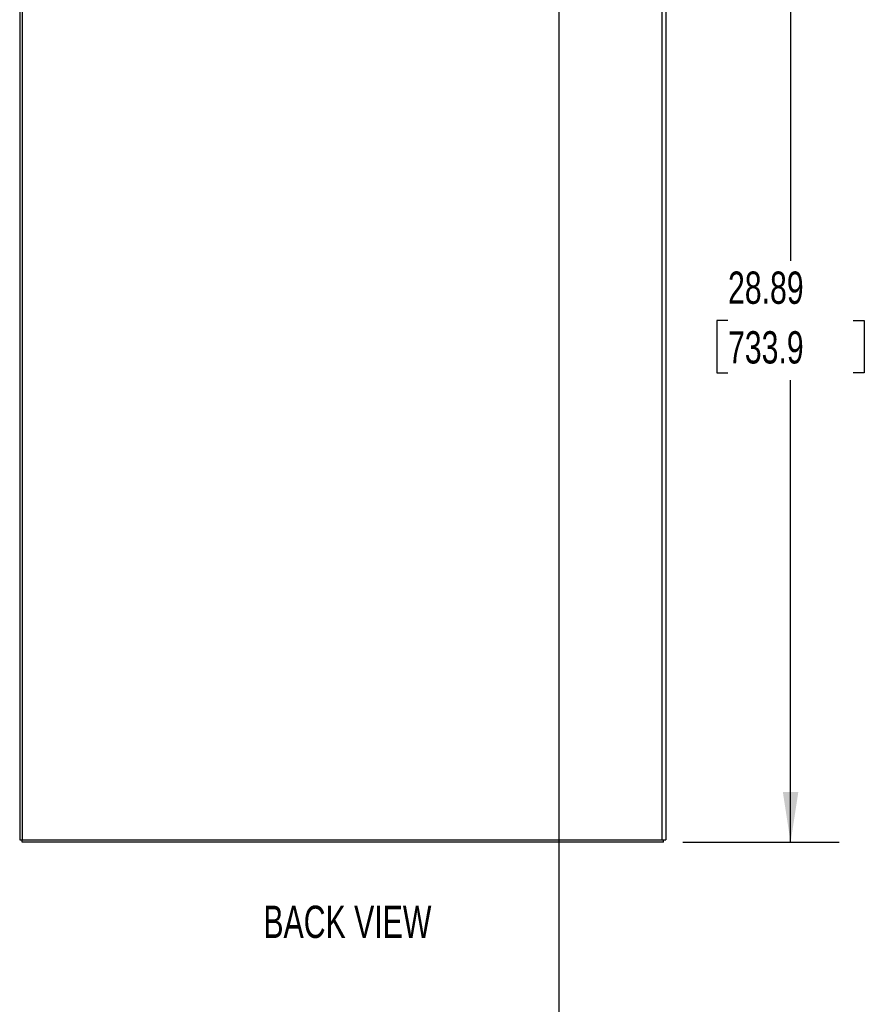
# Model space of a CAD drawing. Header units: inches. Extents: x 0.2 to 10.7, y 0.2 to 7.9.
# Tile 101 of 104: x 7.6 to 9.7, y 2.8 to 5.4. Entities that reach past the tile are written whole.
import ezdxf

# ---------------------------------------------------------------- set-up
doc = ezdxf.new("R2010")
doc.units = ezdxf.units.IN
doc.header["$MEASUREMENT"] = 0
doc.layers.add('DIMENSIONS', color=140, linetype='Continuous')
doc.layers.add('TEXT', color=140, linetype='Continuous')
doc.styles.add('SLDTEXTSTYLE0', font='TXT', dxfattribs={"width": 0.7})
doc.dimstyles.new('SLDDIMSTYLE0', dxfattribs={"dimtxt": 0.084961, "dimasz": 0.13, "dimexe": 0, "dimexo": 0.0625, "dimgap": 0.02124, "dimtad": 0, "dimtih": 1, "dimtoh": 1, "dimlfac": 12, "dimrnd": 1e-09, "dimzin": 12, "dimdsep": 46, "dimtxsty": 'SLDTEXTSTYLE0', "dimsah": 1, "dimcen": 0.09, "dimadec": 0, "dimazin": 3, "dimtfac": 1, "dimtofl": 0, "dimtmove": 0, "dimatfit": 3, "dimfxl": 0, "dimfrac": 2, "dimtolj": 1, "dimtzin": 12, "dimarcsym": 0})

# ---------------------------------------------------------------- blocks, each defined once
blk = doc.blocks.new('_D_21')
at = {"layer": 'DIMENSIONS'}
for p, q in [((9.2784, 5.6483), (9.6814, 5.6483)), ((9.5564, 5.6483), (9.5564, 4.7412)), ((9.3949, 4.5872), (9.3663, 4.5872)), ((9.3663, 4.5872), (9.3663, 4.4521)), ((9.718, 4.5872), (9.7465, 4.5872)), ((9.7465, 4.5872), (9.7465, 4.4521)), ((9.3663, 4.4521), (9.3949, 4.4521)), ((9.7465, 4.4521), (9.718, 4.4521)), ((9.5564, 3.2406), (9.5564, 4.4331)), ((9.2784, 3.2406), (9.6814, 3.2406))]:
    blk.add_line(p, q, dxfattribs=at)
for points in [[(9.5564, 5.6483), (9.5364, 5.5183), (9.5764, 5.5183)], [(9.5564, 3.2406), (9.5764, 3.3706), (9.5364, 3.3706)]]:
    blk.add_solid(points, dxfattribs=at)
at = {"layer": 'DIMENSIONS', "char_height": 0.08333, "attachment_point": 1, "style": 'SLDTEXTSTYLE0'}
for s, insert in [('28.89', (9.3949, 4.7136)), ('733.9', (9.3949, 4.5596))]:
    blk.add_mtext(s, dxfattribs=dict(at, insert=insert))

msp = doc.modelspace()

# ---------------------------------------------------------------- linework, layer by layer
at = {"color": 7, "linetype": 'Continuous', "lineweight": 25}
for p, q in [((7.5677715, 5.6428664), (7.5677715, 3.2466192)), ((7.5737715, 5.6438197), (7.5737715, 3.2466192)), ((9.2254381, 3.2466192), (9.2254381, 5.6432364)), ((9.2344381, 5.6414675), (9.2344381, 3.2466192)), ((7.5677715, 3.2466192), (7.5737715, 3.2466192)), ((7.5737715, 3.2406192), (7.5737715, 3.2466192)), ((7.5737715, 3.2466192), (9.2254381, 3.2466192)), ((9.2284381, 3.2406192), (7.5737715, 3.2406192)), ((9.2254381, 3.2466192), (9.2344381, 3.2466192)), ((9.2284381, 3.2406192), (9.2284381, 3.2466192))]:
    msp.add_line(p, q, dxfattribs=at)
at = {"layer": 'TEXT'}
msp.add_line((8.9583333, 6.875), (8.9583333, 0.2083333), dxfattribs=at)

# ---------------------------------------------------------------- texts
at = {"layer": 'TEXT', "insert": (8.4130774, 3.0769098), "char_height": 0.08333333, "attachment_point": 2, "style": 'SLDTEXTSTYLE0'}
msp.add_mtext('BACK VIEW', dxfattribs=at)

# ---------------------------------------------------------------- dimensions: what is measured, and where the dimension line sits
at = {"layer": 'DIMENSIONS'}
dim = msp.add_linear_dim(base=(9.5564433, 3.2406192), p1=(9.2284381, 5.6483042), p2=(9.2284381, 3.2406192), angle=90, dimstyle='SLDDIMSTYLE0', dxfattribs=at)
dim.commit()
dim.dimension.update_dxf_attribs({"geometry": '_D_21', "text_midpoint": (9.5564433, 4.5871709), "dimtype": 160})

doc.saveas('drawing.dxf')
